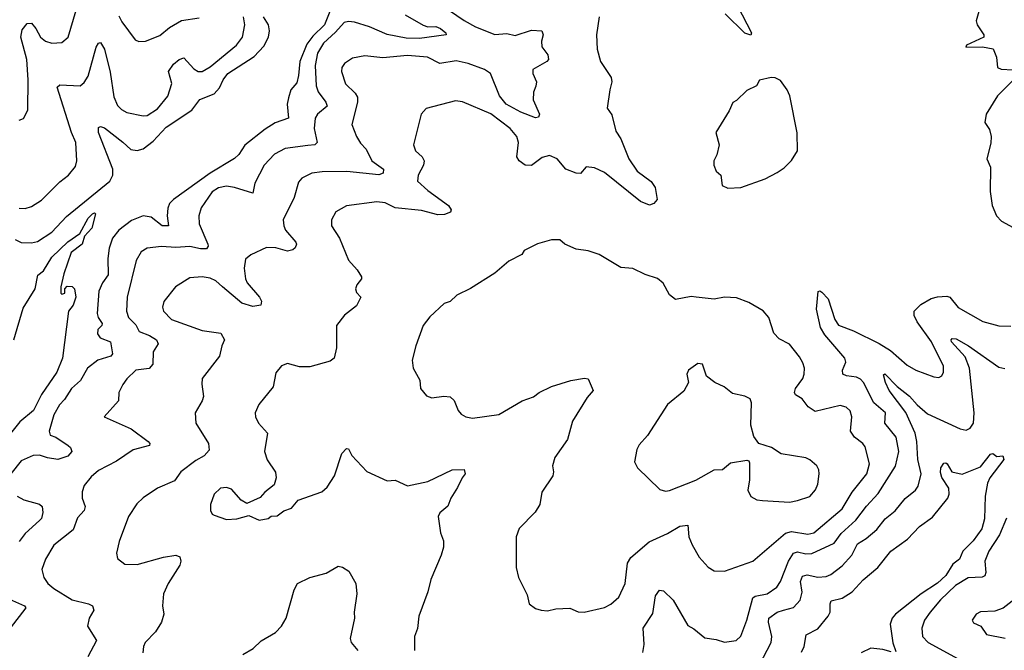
# Model space of a CAD drawing. Extents: x 1550320 to 1685906, y 509093 to 640511.
# Tile 74 of 256: x 1582168 to 1587012, y 551967 to 555070. Entities that reach past the tile are written whole.
import ezdxf

# ---------------------------------------------------------------- set-up
doc = ezdxf.new("R2010")
doc.units = 0

msp = doc.modelspace()

# ---------------------------------------------------------------- linework, layer by layer
at = {"layer": '0CON20XD'}
for points in [[(1585676.1, 555183.9), (1585767.5, 555005), (1585765, 554993.3), (1585735, 555003.3), (1585639.1, 555099.1)], [(1583707.1, 555142.9), (1583666.5, 555045), (1583610.2, 554989.8), (1583580.6, 554949.4), (1583546.5, 554865), (1583539.5, 554795), (1583530.7, 554759.2), (1583502.1, 554725), (1583489.4, 554685), (1583483.9, 554655), (1583489.4, 554585), (1583425, 554562.7), (1583375, 554531.4), (1583275, 554453.1), (1583245, 554406.7), (1583223.7, 554386.3), (1583105, 554314.1), (1582924.6, 554185), (1582905.4, 554165), (1582896.7, 554143.3), (1582893.8, 554105), (1582900, 554055), (1582868.9, 554055), (1582815, 554098), (1582775, 554105.3), (1582717.8, 554082.2), (1582655, 554034.7), (1582624.8, 553995), (1582607.2, 553945), (1582601.6, 553895), (1582603.5, 553815), (1582574.2, 553775.8), (1582556.3, 553733.7), (1582548.8, 553625), (1582553.2, 553605), (1582573.3, 553575), (1582572.3, 553565), (1582551.8, 553545), (1582550.4, 553525), (1582564.2, 553505), (1582613.5, 553485), (1582624.4, 553425), (1582615.8, 553414.2), (1582551.9, 553395), (1582501.5, 553355), (1582466.9, 553295), (1582422.7, 553255), (1582388.3, 553201.7), (1582362.9, 553175), (1582336.2, 553125), (1582313.3, 553045), (1582316.7, 553025), (1582345, 553015.6), (1582405.8, 552975), (1582417.1, 552965), (1582424.2, 552945), (1582405, 552922.7), (1582355, 552905.9), (1582305, 552913.5), (1582265, 552927.2), (1582234.2, 552925.8), (1582175, 552900), (1582123.1, 552835)], [(1582165, 554575.8), (1582186.8, 554583.2), (1582207.5, 554625), (1582209.5, 554775), (1582202.9, 554875), (1582172.9, 554985), (1582180, 555020), (1582205, 555052), (1582225, 555052.9), (1582247.3, 555027.2), (1582269.5, 554985), (1582294.2, 554965), (1582325, 554954.4), (1582375, 554958.1), (1582405.6, 554985), (1582445, 555116.7)], [(1584281.9, 555115), (1584355, 555066.1), (1584410, 555035), (1584505, 554996.8), (1584565, 555002.7), (1584605, 554992.1), (1584685, 555018.2), (1584736.7, 555015), (1584744, 554995), (1584735.6, 554965), (1584737.2, 554937.2), (1584766.9, 554896.9), (1584770, 554875), (1584762, 554865), (1584693.1, 554825), (1584692.9, 554805), (1584710.6, 554765), (1584706.8, 554743.2), (1584696.1, 554713.9), (1584693.5, 554675), (1584724.4, 554605), (1584719.6, 554590.4), (1584705, 554587.7), (1584633.6, 554615), (1584561.4, 554655), (1584528, 554695), (1584484.8, 554804.8), (1584455.2, 554825.2), (1584375, 554855.3), (1584315, 554867.2), (1584235, 554854.6), (1584173.3, 554885), (1584076, 554894), (1583955, 554882.9), (1583865, 554892.1), (1583805, 554881.1), (1583765.5, 554854.5), (1583752.9, 554835), (1583750.6, 554815), (1583771.1, 554755), (1583818.4, 554708.4), (1583829.3, 554689.2), (1583829.7, 554665), (1583801.1, 554555), (1583824.7, 554494.7), (1583845, 554462.5), (1583872.7, 554432.7), (1583900, 554375), (1583956.8, 554335), (1583955.9, 554314.1), (1583935, 554307.5), (1583777.3, 554322.7), (1583655, 554321.5), (1583605, 554314.3), (1583555, 554290), (1583539.7, 554270.3), (1583518.6, 554195), (1583464.5, 554085), (1583466.9, 554055), (1583476.2, 554035), (1583526.5, 553975), (1583529.5, 553965), (1583522.3, 553947.7), (1583511.7, 553938.3), (1583485, 553930.9), (1583427.8, 553947.8), (1583381.6, 553948.4), (1583305, 553913.8), (1583278.8, 553891.2), (1583272.7, 553847.3), (1583278.5, 553795), (1583287.3, 553775), (1583347.8, 553705), (1583358.1, 553685), (1583354.3, 553665.7), (1583315, 553658.9), (1583260, 553675), (1583165, 553755.3), (1583132.7, 553785), (1583105, 553798.1), (1583065, 553805.4), (1583005, 553800), (1582934.6, 553755.4), (1582876.3, 553683.7), (1582870.5, 553655), (1582875.6, 553635), (1582915, 553595.5), (1583065, 553540.6), (1583157.7, 553527.7), (1583175.8, 553495), (1583161.4, 553465), (1583151.2, 553415), (1583065.8, 553305), (1583063, 553277), (1583071.1, 553215), (1583065.4, 553194.6), (1583030.6, 553135), (1583034.3, 553085), (1583095.7, 552985), (1583099.1, 552950.9), (1583075, 552923.3), (1583035, 552901.5), (1582960, 552845), (1582929.8, 552800.2), (1582846.2, 552765), (1582775, 552717.1), (1582743.1, 552686.9), (1582702.2, 552625), (1582657.2, 552502.8), (1582644.3, 552445), (1582648.8, 552418.8), (1582685, 552390.8), (1582745, 552389.1), (1582875, 552425.6), (1582935, 552435.7), (1582955, 552426.7), (1582961.2, 552405), (1582956.2, 552385), (1582897.5, 552295), (1582875.8, 552245), (1582870, 552185), (1582877.5, 552145), (1582865.7, 552105), (1582835, 552058), (1582784.2, 552005.8), (1582776.2, 551985), (1582774, 551955)], [(1586896.5, 555145), (1586874, 555065), (1586878.6, 555045), (1586912, 554995), (1586911.2, 554985), (1586826.7, 554945), (1586822.5, 554935), (1586905, 554936.2), (1586957.2, 554927.2), (1586974.6, 554885), (1586978, 554835), (1586996.8, 554826.8), (1587054.1, 554824.1)], [(1582145, 553988.7), (1582175, 553974.1), (1582225, 553971.5), (1582255, 553979.2), (1582325, 554024.1), (1582398.3, 554101.7), (1582610.6, 554275), (1582626.3, 554305), (1582625.7, 554335), (1582555.3, 554515), (1582555, 554540), (1582565.6, 554544.4), (1582585, 554538.2), (1582675, 554468.2), (1582715, 554431.1), (1582745, 554426), (1582775, 554434.1), (1582825, 554472.2), (1582888.7, 554541.3), (1583014.8, 554625.2), (1583053.2, 554676.8), (1583125, 554705.3), (1583150.6, 554735), (1583168.8, 554775), (1583192.2, 554805), (1583321.2, 554888.8), (1583369.5, 554940.5), (1583392.2, 554985), (1583396.9, 555015), (1583391.2, 555045), (1583367.8, 555085)], [(1582165, 554142.7), (1582195, 554140.9), (1582225, 554150.9), (1582275, 554181.9), (1582365, 554271.9), (1582408, 554305), (1582441.7, 554348.3), (1582449.2, 554375), (1582444.4, 554465), (1582422.7, 554515), (1582352, 554738), (1582365, 554750), (1582464.5, 554745.5), (1582485, 554760.6), (1582505, 554792), (1582543.1, 554935), (1582555, 554954), (1582565, 554958), (1582584.5, 554925), (1582612.7, 554812.7), (1582630.9, 554690.9), (1582648, 554648), (1582667.8, 554627.8), (1582695, 554613.3), (1582775, 554597.5), (1582795, 554599.5), (1582845, 554631.8), (1582895.8, 554694.2), (1582916.3, 554756.3), (1582900, 554815), (1582925, 554852), (1582952.5, 554875), (1582975, 554883.3), (1583025, 554828.1), (1583045, 554815.6), (1583065, 554814.5), (1583105, 554838.5), (1583233.5, 554945), (1583263.8, 554985), (1583274.7, 555045), (1583268.2, 555085)], [(1584065, 555094.6), (1584152.7, 555042.7), (1584175, 555035.8), (1584215, 555036.2), (1584237.5, 555027.5), (1584264.2, 555005), (1584266, 554995), (1584135, 554978.4), (1584069.7, 554979.7), (1583975, 554997.5), (1583888.1, 555035), (1583815, 555058.4), (1583785, 555062), (1583764.3, 555055.7), (1583721.9, 555008.1), (1583661.6, 554955), (1583633, 554905), (1583620.9, 554845), (1583626.3, 554745), (1583635.9, 554715), (1583674.6, 554665), (1583680.9, 554645), (1583633.1, 554605), (1583621.8, 554585), (1583617.2, 554535), (1583630.6, 554465), (1583620, 554455), (1583585, 554450.5), (1583473.6, 554436.4), (1583421.5, 554408.5), (1583371.2, 554355), (1583324.7, 554265), (1583315, 554216.2), (1583225, 554244.7), (1583185, 554250.8), (1583145, 554242.2), (1583115, 554223.8), (1583060.5, 554145), (1583048.2, 554105), (1583051.2, 554065), (1583092.7, 553965), (1583094.4, 553955), (1583087, 553943), (1583057.9, 553942.1), (1583005, 553954.2), (1582935, 553949.5), (1582865, 553954.6), (1582795, 553945.7), (1582765, 553928), (1582740.5, 553885), (1582695.6, 553705), (1582692.9, 553635), (1582703.6, 553605), (1582739.1, 553569.1), (1582755.7, 553535.7), (1582806.5, 553516.5), (1582840, 553495), (1582848.1, 553475), (1582823.6, 553435), (1582823.1, 553375), (1582805, 553353.1), (1582739.2, 553345), (1582695, 553302.9), (1582674.3, 553275), (1582656, 553235), (1582654.4, 553195), (1582583.8, 553115), (1582716.7, 553056.7), (1582799.4, 552995), (1582808.1, 552985), (1582805.7, 552975), (1582726.2, 552953.8), (1582643.1, 552896.9), (1582555, 552852.2), (1582519.8, 552820.2), (1582485, 552777.5), (1582474.1, 552745.9), (1582474.1, 552715.9), (1582488.9, 552675), (1582484.6, 552655.4), (1582451.7, 552618.3), (1582430.2, 552559.8), (1582336, 552484), (1582295, 552416), (1582276.7, 552365), (1582285.8, 552325), (1582306.3, 552296.3), (1582335, 552270.5), (1582425, 552214.6), (1582506.7, 552195), (1582526, 552185), (1582532.5, 552165), (1582509.4, 552125), (1582501.4, 552085), (1582545.8, 552015), (1582502.9, 551935)], [(1582655, 555090), (1582669.8, 555059.8), (1582735, 554971.2), (1582753.5, 554963.5), (1582786, 554964), (1582856.9, 554993.1), (1582905, 555031.4), (1582963.4, 555066.6), (1583050.5, 555079.5)], [(1585019.4, 555085), (1585005.6, 554995.6), (1585008.6, 554925), (1585025.8, 554865), (1585077.5, 554785), (1585080.6, 554765), (1585070.6, 554725), (1585057.5, 554635), (1585081.7, 554601.7), (1585101.2, 554521.2), (1585125, 554483.8), (1585164.7, 554384.7), (1585205, 554324.3), (1585275, 554274), (1585294.3, 554245), (1585304.3, 554185), (1585288.1, 554165), (1585266.9, 554156.9), (1585221.4, 554175), (1585045, 554318.8), (1584995, 554340.4), (1584955, 554345.5), (1584927, 554313), (1584905, 554315.6), (1584855, 554334.4), (1584812.9, 554385), (1584775, 554402.2), (1584738.6, 554391.4), (1584685, 554353.1), (1584654.5, 554354.5), (1584625.5, 554375.5), (1584613.1, 554395), (1584621.4, 554465), (1584612.9, 554495), (1584581.4, 554535), (1584485, 554607.3), (1584346.6, 554666.6), (1584311.4, 554671.4), (1584167.5, 554632.5), (1584142.5, 554605), (1584104.4, 554455), (1584115.5, 554425.5), (1584148.6, 554395), (1584158.1, 554375), (1584154.4, 554355), (1584128.8, 554305), (1584124.6, 554275), (1584175, 554228.9), (1584277.5, 554155), (1584291.2, 554135), (1584287.3, 554122.7), (1584258.5, 554111.5), (1584225, 554110), (1584145, 554131.1), (1584015, 554143.5), (1583965, 554169.1), (1583925.6, 554174.4), (1583775, 554154.4), (1583723.8, 554125), (1583702, 554085), (1583701.2, 554055), (1583740.8, 553995)], [(1585651.7, 554241.7), (1585715, 554244.4), (1585835, 554286.7), (1585895, 554318.8), (1585928.3, 554341.7), (1585965, 554378), (1585994.4, 554425), (1585993.6, 554513.6), (1585957.1, 554695), (1585944.2, 554725), (1585910.3, 554770.3), (1585885, 554784.2), (1585865, 554785.7), (1585807.7, 554772.3), (1585792.5, 554745), (1585745, 554722.5), (1585695, 554672.5), (1585677, 554663), (1585658.3, 554621.7), (1585592, 554515), (1585608.8, 554455), (1585598, 554405), (1585582.9, 554375), (1585582.9, 554355), (1585593.8, 554325), (1585616.7, 554305), (1585623.8, 554255), (1585651.7, 554241.7)], [(1587068.6, 554785), (1586978.6, 554695), (1586922.7, 554605), (1586917.1, 554565), (1586939.8, 554529.8), (1586947.8, 554495), (1586946.7, 554463.3), (1586925.7, 554385), (1586944.3, 554345), (1586943.3, 554225), (1586953.3, 554155), (1586973.8, 554105), (1586998.3, 554078.3), (1587055, 554047.5)], [(1582138.9, 553495), (1582185, 553650), (1582244.4, 553745.6), (1582257.4, 553812.6), (1582285.2, 553834.8), (1582325, 553900.9), (1582405, 553977.3), (1582462.8, 554017.2), (1582505, 554093.5), (1582525, 554114), (1582535, 554120), (1582541.2, 554115), (1582521.8, 554045), (1582487.1, 554005), (1582474.5, 553965.5), (1582420, 553925), (1582385, 553820), (1582370, 553755), (1582370, 553725), (1582375, 553720), (1582390, 553725), (1582390, 553745), (1582401.7, 553758.3), (1582425, 553757.5), (1582436.7, 553745), (1582443.3, 553705), (1582430, 553665), (1582407.5, 553635), (1582378.9, 553405), (1582349.6, 553335), (1582274.7, 553225.3), (1582235, 553147.1), (1582168.3, 553091.7), (1582115.4, 553025)], [(1583740.8, 553995), (1583785, 553886.2), (1583828.6, 553838.6), (1583848.8, 553805), (1583850, 553795), (1583826.2, 553765), (1583820, 553745), (1583825, 553727.5), (1583846.7, 553705), (1583825, 553662.5), (1583765, 553616.7), (1583726.2, 553565), (1583726, 553455), (1583715.6, 553404.4), (1583695, 553389.2), (1583595, 553362.2), (1583545, 553362.5), (1583485, 553378.8), (1583455, 553366.7), (1583428.3, 553331.7), (1583415, 553263.3), (1583343.4, 553176.6), (1583326, 553135), (1583328, 553115), (1583342, 553085), (1583387.5, 553035), (1583372.5, 552945), (1583384.4, 552904.4), (1583426.4, 552843.6), (1583428.8, 552815), (1583419.5, 552780.5), (1583373.3, 552745), (1583350.7, 552719.3), (1583285, 552690), (1583256.7, 552705), (1583209.7, 552759.7), (1583185, 552768), (1583155.9, 552764.1), (1583124.2, 552735), (1583106.2, 552685), (1583106, 552655), (1583115, 552636.7), (1583125, 552631.2), (1583185, 552610), (1583236.4, 552613.6), (1583295, 552630), (1583345, 552606.7), (1583390, 552615), (1583405, 552627.5), (1583435, 552628.8), (1583466.4, 552653.6), (1583505, 552666.7), (1583537.5, 552705), (1583653.9, 552746.1), (1583681.2, 552768.8), (1583716.9, 552825), (1583753.1, 552935), (1583775, 552960), (1583785, 552957.5), (1583802, 552925), (1583875, 552846.9), (1583975, 552800.6), (1584015, 552804.2), (1584075, 552775.7), (1584175, 552797.1), (1584295, 552854.4), (1584355, 552856.2), (1584360, 552835), (1584343.9, 552816.1), (1584321.6, 552768.4), (1584288.9, 552715), (1584273.7, 552676.3), (1584235, 552643.8), (1584225.8, 552625), (1584238.6, 552545), (1584252.7, 552505), (1584252.1, 552475), (1584241.5, 552435), (1584190, 552315), (1584175.7, 552255), (1584131.1, 552135), (1584125.5, 552074.5), (1584110.8, 552035), (1584110, 551965)], [(1584945, 552154.2), (1585045, 552178), (1585075.8, 552194.2), (1585115, 552228), (1585147.3, 552295), (1585157.7, 552395), (1585175, 552423.3), (1585265, 552501.1), (1585355, 552541.1), (1585415, 552577.5), (1585455, 552583.3), (1585460.5, 552525), (1585475.6, 552485), (1585510, 552425), (1585555, 552376), (1585585, 552357.5), (1585635, 552355.7), (1585775, 552405.8), (1585936.2, 552543.8), (1585965, 552550.7), (1586045, 552538.9), (1586075, 552545.3), (1586215, 552662.7), (1586264.4, 552745.6), (1586335, 552835.8), (1586348.2, 552885), (1586328.3, 552968.3), (1586315.7, 552985), (1586275.7, 553015), (1586255.5, 553045.5), (1586262.7, 553115), (1586253.1, 553145), (1586233.8, 553163.8), (1586205, 553171.5), (1586082.2, 553142.2), (1586047.1, 553165), (1586017.5, 553205), (1585984.6, 553224.6), (1585980.5, 553235), (1585984.6, 553255), (1586020.6, 553305), (1586027.1, 553325), (1586028.6, 553355), (1586020.9, 553380.9), (1586005, 553411.2), (1585955, 553473.8), (1585905, 553498.8), (1585878.3, 553528.3), (1585854.3, 553605), (1585825, 553637.8), (1585755, 553677.8), (1585695, 553701.9), (1585635, 553704.5), (1585585, 553695.6), (1585495.4, 553705.4), (1585471.7, 553708.3), (1585395, 553693.3), (1585365, 553716.7), (1585334.3, 553774.3), (1585305, 553795.8), (1585245, 553815.8), (1585185, 553845.8), (1585125, 553850), (1585018.8, 553915), (1584965, 553932.9), (1584905, 553941.2), (1584850, 553965), (1584825, 553987.5), (1584785, 553987.5), (1584715, 553967.1), (1584650, 553935), (1584637.5, 553915), (1584575, 553881.2), (1584505, 553822.7), (1584385, 553747.1), (1584318.8, 553715), (1584285, 553684), (1584256.2, 553673.8), (1584185, 553608), (1584153.1, 553565), (1584116, 553465), (1584098.8, 553395), (1584103.8, 553355), (1584135.9, 553295.9), (1584140, 553255), (1584169.5, 553219.5), (1584195, 553208.8), (1584255, 553217.5), (1584285, 553213.8), (1584305, 553196.7), (1584325, 553146.7), (1584339.1, 553129.1), (1584362.5, 553115), (1584395, 553109.4), (1584525, 553126.9), (1584640, 553195), (1584695, 553214), (1584724.3, 553235.7), (1584784.2, 553265.8), (1584880, 553295), (1584946.4, 553306.4), (1584965, 553302.5), (1584988.8, 553245), (1584958.9, 553211.1), (1584887.8, 553095), (1584862.9, 553005), (1584800.8, 552915), (1584788.6, 552875), (1584794.3, 552845), (1584790.8, 552825), (1584736.2, 552745), (1584726, 552685), (1584703.1, 552646.9), (1584624.4, 552565.6), (1584610.8, 552525), (1584610, 552375), (1584622.5, 552325), (1584665, 552240), (1584673.8, 552195), (1584705, 552172.5), (1584733.9, 552163.9), (1584765, 552161.2), (1584805, 552171.2), (1584875, 552174), (1584915.8, 552155.8), (1584945, 552154.2)], [(1585233.5, 551956.5), (1585240.3, 551995), (1585234.8, 552075), (1585282.4, 552147.6), (1585295.7, 552234.3), (1585315, 552263.3), (1585335, 552258.8), (1585383.5, 552213.5), (1585455, 552088), (1585485, 552072), (1585537.9, 552027.9), (1585595, 552020), (1585635, 552007.1), (1585693.3, 552015), (1585715, 552036), (1585745.5, 552115.5), (1585775.5, 552224.5), (1585787.1, 552232.9), (1585845, 552244.4), (1585892.4, 552277.6), (1585911.2, 552305), (1585951.1, 552405), (1585975, 552444.6), (1585995, 552451.4), (1586035, 552442), (1586065, 552443.2), (1586175.2, 552494.8), (1586208.8, 552541.2), (1586282.2, 552607.8), (1586333.9, 552676.2), (1586391.4, 552738.6), (1586477.6, 552872.4), (1586493.4, 552945), (1586480, 553015), (1586424.6, 553085), (1586427.1, 553135), (1586370.4, 553185), (1586319.3, 553285), (1586305, 553301.1), (1586285, 553311.4), (1586235, 553317.1), (1586217.1, 553325), (1586216.2, 553345), (1586232.5, 553385), (1586227.8, 553405), (1586129.8, 553519.8), (1586108.4, 553555), (1586088.6, 553645), (1586096.7, 553733.3), (1586105, 553736), (1586115, 553728.8), (1586145, 553695.8), (1586179.1, 553595), (1586197.1, 553567.1), (1586269.7, 553539.7), (1586396.6, 553476.6), (1586452.9, 553442.9), (1586535, 553369.5), (1586576.2, 553345), (1586665, 553312), (1586690.7, 553309.3), (1586705, 553317.5), (1586713.8, 553335), (1586712.5, 553365), (1586653.8, 553485), (1586583.9, 553583.9), (1586569.3, 553615), (1586568.9, 553635), (1586600.9, 553669.1), (1586651.6, 553698.4), (1586682.9, 553707.1), (1586729.3, 553709.2), (1586745, 553704.5), (1586785, 553654.5), (1586906.2, 553585), (1586985, 553563.3), (1587045, 553562.5)], [(1585925.4, 552164.6), (1585975, 552176.9), (1586007.3, 552212.7), (1586016.8, 552253.2), (1586009.7, 552305), (1586018.6, 552331.4), (1586041.9, 552338.1), (1586095, 552327.2), (1586135, 552329.3), (1586159.4, 552340.6), (1586215, 552382.8), (1586262, 552435), (1586289.6, 552490.4), (1586333, 552517), (1586385, 552560.9), (1586425.7, 552614.3), (1586475, 552653.6), (1586525, 552713.3), (1586574.7, 552755.3), (1586588.5, 552775), (1586602.5, 552835), (1586586.5, 552905), (1586582.6, 552995), (1586574.4, 553035), (1586527.5, 553137.5), (1586446.1, 553245), (1586426.9, 553285), (1586417.5, 553322.5), (1586425, 553328), (1586484.8, 553264.7), (1586545, 553217.2), (1586584, 553174), (1586635, 553131.3), (1586795, 553057.1), (1586825, 553050.8), (1586845, 553059.2), (1586860, 553085), (1586863.3, 553135), (1586841.6, 553355), (1586820.3, 553410.3), (1586753.2, 553485), (1586750, 553495), (1586755, 553501.1), (1586775, 553500), (1586836.1, 553465), (1586985, 553360), (1587015, 553353.1)], [(1585955, 552696.5), (1585995, 552704.4), (1586055, 552724.4), (1586083.8, 552756.2), (1586095.5, 552785), (1586101.9, 552835), (1586100, 552855), (1586089.2, 552875), (1586055, 552904.3), (1586035, 552913.3), (1585915, 552934.2), (1585867.5, 552965), (1585804.1, 552984.1), (1585779.7, 553019.7), (1585764.3, 553075), (1585768, 553185), (1585762.5, 553205), (1585735, 553218), (1585675, 553231.2), (1585633.6, 553263.6), (1585587.5, 553285), (1585546.4, 553316.4), (1585527.5, 553375), (1585505, 553378.8), (1585457.5, 553345), (1585450, 553325), (1585457.5, 553285), (1585435, 553242.5), (1585355, 553176.7), (1585256.1, 553023.9), (1585215, 552977.5), (1585203.8, 552955), (1585192.5, 552895), (1585207.5, 552865), (1585318, 552758), (1585345, 552749.2), (1585365, 552753.1), (1585495, 552803.8), (1585585, 552854.3), (1585625, 552856.2), (1585665, 552890), (1585745, 552902.5), (1585755, 552900), (1585758.8, 552888.8), (1585758.6, 552805), (1585750.8, 552755), (1585765, 552723.8), (1585795, 552708), (1585823.2, 552703.2), (1585955, 552696.5)], [(1586015, 551957.5), (1586027.9, 551985), (1586037.9, 552042.1), (1586095, 552073.1), (1586145.3, 552135), (1586155.3, 552155), (1586154.7, 552195.3), (1586160.1, 552209.9), (1586215, 552223.5), (1586263.8, 552255), (1586317, 552313), (1586389.5, 552375), (1586453.8, 552455), (1586535.8, 552514.2), (1586595, 552575.4), (1586658.8, 552621.2), (1586734.4, 552715.6), (1586741.4, 552735), (1586738.5, 552765), (1586705, 552817.3), (1586698.4, 552841.6), (1586699.2, 552865), (1586715, 552887.3), (1586725, 552890), (1586731.4, 552885), (1586754.6, 552844.6), (1586805, 552832.9), (1586895, 552869.2), (1586945, 552932.5), (1586955.8, 552935.8), (1586975, 552920), (1587005, 552923.3), (1587010, 552905), (1586940.5, 552815), (1586930.2, 552789.7), (1586918.7, 552725), (1586914.1, 552614.1), (1586901.2, 552565), (1586858.9, 552505), (1586808, 552455), (1586792.3, 552415), (1586759.7, 552390.3), (1586724.2, 552335), (1586682.9, 552297.1), (1586603.8, 552245), (1586477.3, 552145), (1586460.3, 552125), (1586450.8, 552095), (1586463.8, 552003.8), (1586479.2, 551960.8)], [(1582155, 552725.7), (1582187.4, 552707.4), (1582265, 552685.5), (1582278.9, 552675), (1582280.7, 552645), (1582274.1, 552615.9), (1582265.5, 552605), (1582195, 552541.5), (1582165, 552501.4)], [(1587022.4, 552617.6), (1586988.7, 552535), (1586936, 552455), (1586917.2, 552405), (1586920.8, 552349.2), (1586916.5, 552333.5), (1586904, 552326), (1586835, 552323.3), (1586771.8, 552285), (1586697.9, 552215), (1586648.2, 552155), (1586619.5, 552115), (1586605.6, 552075.6), (1586610.5, 552035), (1586637.8, 552005), (1586839.1, 551895)], [(1583265, 551946.7), (1583316.7, 551975), (1583355, 552014), (1583425.4, 552054.6), (1583455.5, 552085), (1583478.5, 552125), (1583517.8, 552265), (1583534.6, 552295.4), (1583594.5, 552325.5), (1583675, 552346.2), (1583735, 552380), (1583755.9, 552375.9), (1583786.4, 552356.4), (1583821.2, 552295), (1583825.7, 552245), (1583812.5, 552155), (1583815.6, 552125), (1583792.9, 552025), (1583798.1, 552005), (1583832.1, 551965)], [(1587110.6, 552255), (1587006.4, 552173.6), (1586965, 552160), (1586895, 552156), (1586873.8, 552145), (1586853.8, 552115), (1586861.2, 552101.2), (1586896.7, 552085), (1586925, 552044), (1587016.3, 552026.3)], [(1582118.1, 552218.1), (1582191.2, 552185), (1582197.5, 552175), (1582121.2, 552075)], [(1585807.9, 551895), (1585864.5, 552005), (1585867.9, 552035), (1585851.8, 552105), (1585853.8, 552125), (1585895, 552153.9), (1585925.4, 552164.6)], [(1586455, 551959.5), (1586415, 551970.7), (1586355, 551976.9), (1586307.9, 551955)]]:
    msp.add_lwpolyline(points, dxfattribs=at)

doc.saveas('drawing.dxf')
